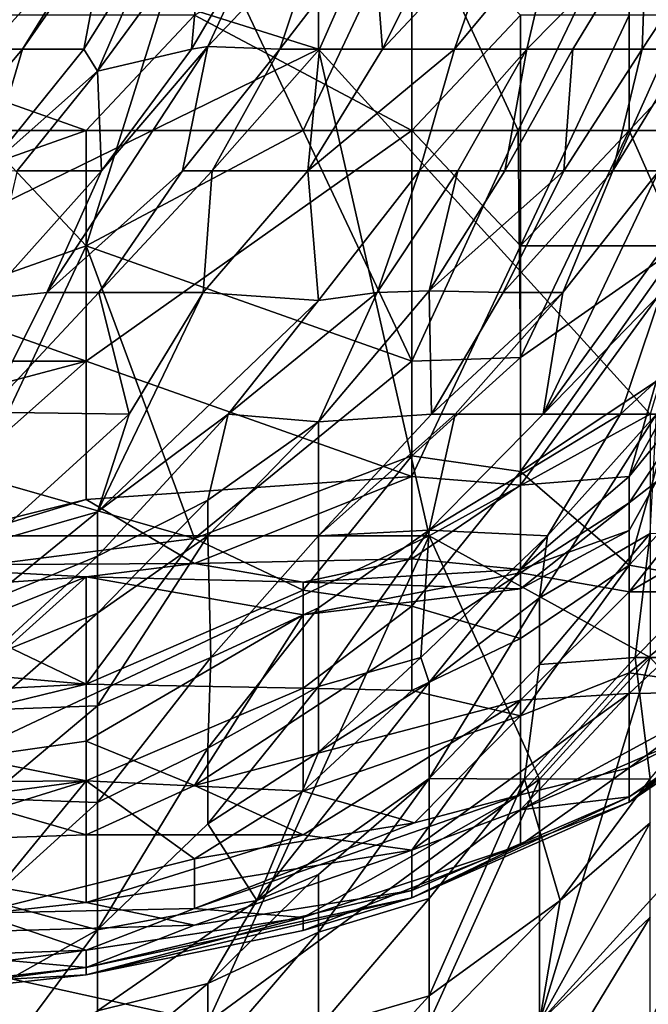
# Model space of a CAD drawing. Extents: x -0.375 to 0.375, y -0.309 to 0.309.
# Tile 128 of 226: x 0.255 to 0.268, y -0.299 to -0.28. Entities that reach past the tile are written whole.
import ezdxf

# ---------------------------------------------------------------- set-up
doc = ezdxf.new("R2010")
doc.units = 0

msp = doc.modelspace()

# ---------------------------------------------------------------- linework, layer by layer
for points in [[(0.27046, -0.273256, 0.45234), (0.269127, -0.282206, 0.45234), (0.26723, -0.277731, 0.449041)], [(0.261211, -0.280633, 0.000228), (0.24622, -0.275916, 0.000228), (0.261211, -0.273557, 0.000295)], [(0.269777, -0.280633, 0.000492), (0.261211, -0.273557, 0.000295), (0.267635, -0.275916, 0.000465)], [(0.261211, -0.280633, 0.000228), (0.261211, -0.273557, 0.000295), (0.269777, -0.280633, 0.000492)], [(0.261211, -0.280633, 0.000228), (0.241937, -0.290067, 0.000293), (0.24622, -0.275916, 0.000228)], [(0.262452, -0.280633, 0.362569), (0.26478, -0.275916, 0.362569), (0.262272, -0.278274, 0.385827)], [(0.26478, -0.275916, 0.362569), (0.262452, -0.280633, 0.362569), (0.26465, -0.278274, 0.347063)], [(0.256707, -0.284444, 0.446862), (0.252498, -0.279969, 0.445743), (0.258811, -0.277731, 0.445986)], [(0.258811, -0.277731, 0.445986), (0.260916, -0.282206, 0.446903), (0.256707, -0.284444, 0.446862)], [(0.258811, -0.279969, 0.542943), (0.263021, -0.282206, 0.539336), (0.263021, -0.277731, 0.541511)], [(0.263021, -0.277731, 0.446863), (0.260916, -0.282206, 0.446903), (0.258811, -0.277731, 0.445986)], [(0.260916, -0.282206, 0.446903), (0.263021, -0.277731, 0.446863), (0.265081, -0.282206, 0.448469)], [(0.265081, -0.282206, 0.448469), (0.263021, -0.277731, 0.446863), (0.26723, -0.277731, 0.449041)], [(0.263021, -0.282206, 0.539336), (0.265125, -0.279969, 0.538866), (0.263021, -0.277731, 0.541511)], [(0.26723, -0.277731, 0.449041), (0.26723, -0.282206, 0.450115), (0.265081, -0.282206, 0.448469)], [(0.26723, -0.277731, 0.449041), (0.269127, -0.282206, 0.45234), (0.26723, -0.282206, 0.450115)], [(0.254786, -0.280633, 0.448741), (0.256928, -0.278274, 0.448147), (0.254786, -0.278274, 0.449765)], [(0.255473, -0.280633, 0.447849), (0.256928, -0.278274, 0.448147), (0.254786, -0.280633, 0.448741)], [(0.255473, -0.280633, 0.447849), (0.257109, -0.278274, 0.447849), (0.256928, -0.278274, 0.448147)], [(0.256663, -0.280633, 0.443972), (0.257109, -0.278274, 0.447849), (0.255473, -0.280633, 0.447849)], [(0.257109, -0.278274, 0.447849), (0.256663, -0.280633, 0.443972), (0.258135, -0.278274, 0.443972)], [(0.256663, -0.280633, 0.443972), (0.256928, -0.281055, 0.43622), (0.258135, -0.278274, 0.443972)], [(0.258966, -0.278274, 0.432343), (0.258135, -0.278274, 0.443972), (0.256928, -0.281055, 0.43622)], [(0.258751, -0.280633, 0.416838), (0.258966, -0.278274, 0.432343), (0.256928, -0.281055, 0.43622)], [(0.258966, -0.278274, 0.432343), (0.258751, -0.280633, 0.416838), (0.260131, -0.278274, 0.416838)], [(0.258751, -0.280633, 0.416838), (0.259069, -0.280577, 0.412961), (0.260131, -0.278274, 0.416838)], [(0.26124, -0.278274, 0.401332), (0.260131, -0.278274, 0.416838), (0.259069, -0.280577, 0.412961)], [(0.260463, -0.280633, 0.39358), (0.26124, -0.278274, 0.401332), (0.259069, -0.280577, 0.412961)], [(0.26124, -0.278274, 0.401332), (0.260463, -0.280633, 0.39358), (0.262272, -0.278274, 0.385827)], [(0.260463, -0.280633, 0.39358), (0.261231, -0.280633, 0.38195), (0.262272, -0.278274, 0.385827)], [(0.262452, -0.280633, 0.362569), (0.262272, -0.278274, 0.385827), (0.261231, -0.280633, 0.38195)], [(0.263847, -0.280633, 0.33931), (0.26465, -0.278274, 0.347063), (0.262452, -0.280633, 0.362569)], [(0.26465, -0.278274, 0.347063), (0.263847, -0.280633, 0.33931), (0.265794, -0.278274, 0.327681)], [(0.265249, -0.280633, 0.316052), (0.265794, -0.278274, 0.327681), (0.263847, -0.280633, 0.33931)], [(0.265794, -0.278274, 0.327681), (0.265249, -0.280633, 0.316052), (0.267565, -0.278274, 0.29667)], [(0.265249, -0.280633, 0.316052), (0.266138, -0.280633, 0.300547), (0.267565, -0.278274, 0.29667)], [(0.267482, -0.280633, 0.277288), (0.267565, -0.278274, 0.29667), (0.266138, -0.280633, 0.300547)], [(0.267482, -0.280633, 0.277288), (0.266912, -0.282991, 0.265659), (0.269022, -0.278274, 0.269536)], [(0.269022, -0.278274, 0.269536), (0.266912, -0.282991, 0.265659), (0.268352, -0.280633, 0.261783)], [(0.269022, -0.278274, 0.269536), (0.267565, -0.278274, 0.29667), (0.267482, -0.280633, 0.277288)], [(0.256707, -0.282206, 0.542603), (0.250393, -0.279969, 0.545638), (0.250393, -0.282206, 0.544377)], [(0.250393, -0.279969, 0.545638), (0.256707, -0.282206, 0.542603), (0.258811, -0.279969, 0.542943)], [(0.252498, -0.279969, 0.445743), (0.256707, -0.284444, 0.446862), (0.250393, -0.286681, 0.447345)], [(0.256707, -0.282206, 0.542603), (0.263021, -0.282206, 0.539336), (0.258811, -0.279969, 0.542943)], [(0.263021, -0.282206, 0.539336), (0.265125, -0.284444, 0.536425), (0.265125, -0.279969, 0.538866)], [(0.265125, -0.284444, 0.536425), (0.269335, -0.279969, 0.535606), (0.26723, -0.279969, 0.536964)], [(0.26723, -0.279969, 0.536964), (0.265125, -0.279969, 0.538866), (0.265125, -0.284444, 0.536425)], [(0.265125, -0.284444, 0.536425), (0.268501, -0.284444, 0.533639), (0.269335, -0.279969, 0.535606)], [(0.241937, -0.290067, 0.000293), (0.261211, -0.280633, 0.000228), (0.263352, -0.290067, 0.00039)], [(0.253482, -0.282991, 0.447849), (0.255473, -0.280633, 0.447849), (0.254786, -0.280633, 0.448741)], [(0.254786, -0.282958, 0.443972), (0.255473, -0.280633, 0.447849), (0.253482, -0.282991, 0.447849)], [(0.255473, -0.280633, 0.447849), (0.254786, -0.282958, 0.443972), (0.256663, -0.280633, 0.443972)], [(0.254786, -0.282958, 0.443972), (0.256928, -0.281055, 0.43622), (0.256663, -0.280633, 0.443972)], [(0.255944, -0.28535, 0.405209), (0.259069, -0.280577, 0.412961), (0.257009, -0.282991, 0.416838)], [(0.259069, -0.280577, 0.412961), (0.255944, -0.28535, 0.405209), (0.258575, -0.282991, 0.397456)], [(0.256928, -0.281055, 0.43622), (0.257009, -0.282991, 0.416838), (0.258751, -0.280633, 0.416838)], [(0.259069, -0.280577, 0.412961), (0.258751, -0.280633, 0.416838), (0.257009, -0.282991, 0.416838)], [(0.259069, -0.280577, 0.412961), (0.258575, -0.282991, 0.397456), (0.260463, -0.280633, 0.39358)], [(0.25915, -0.282991, 0.389703), (0.260463, -0.280633, 0.39358), (0.258575, -0.282991, 0.397456)], [(0.261231, -0.280633, 0.38195), (0.260463, -0.280633, 0.39358), (0.25915, -0.282991, 0.389703)], [(0.261007, -0.282991, 0.362569), (0.261231, -0.280633, 0.38195), (0.25915, -0.282991, 0.389703)], [(0.263847, -0.280633, 0.33931), (0.262452, -0.280633, 0.362569), (0.261007, -0.282991, 0.362569)], [(0.263167, -0.282991, 0.327681), (0.263847, -0.280633, 0.33931), (0.261007, -0.282991, 0.362569)], [(0.261231, -0.280633, 0.38195), (0.261007, -0.282991, 0.362569), (0.262452, -0.280633, 0.362569)], [(0.267635, -0.287708, 0.000497), (0.261211, -0.280633, 0.000228), (0.269777, -0.280633, 0.000492)], [(0.267635, -0.287708, 0.000497), (0.263352, -0.290067, 0.00039), (0.261211, -0.280633, 0.000228)], [(0.263167, -0.282991, 0.327681), (0.265249, -0.280633, 0.316052), (0.263847, -0.280633, 0.33931)], [(0.263908, -0.282991, 0.316052), (0.265249, -0.280633, 0.316052), (0.263167, -0.282991, 0.327681)], [(0.265249, -0.280633, 0.316052), (0.263908, -0.282991, 0.316052), (0.264822, -0.282991, 0.300547)], [(0.264822, -0.282991, 0.300547), (0.265966, -0.282991, 0.281165), (0.266138, -0.280633, 0.300547)], [(0.265249, -0.280633, 0.316052), (0.264822, -0.282991, 0.300547), (0.266138, -0.280633, 0.300547)], [(0.267482, -0.280633, 0.277288), (0.266138, -0.280633, 0.300547), (0.265966, -0.282991, 0.281165)], [(0.266912, -0.282991, 0.265659), (0.267482, -0.280633, 0.277288), (0.265966, -0.282991, 0.281165)], [(0.267803, -0.282991, 0.250154), (0.268352, -0.280633, 0.261783), (0.266912, -0.282991, 0.265659)], [(0.25537, -0.282991, 0.43622), (0.256928, -0.281055, 0.43622), (0.254786, -0.282958, 0.443972)], [(0.257009, -0.282991, 0.416838), (0.256928, -0.281055, 0.43622), (0.25537, -0.282991, 0.43622)], [(0.256707, -0.286681, 0.539123), (0.256707, -0.282206, 0.542603), (0.250393, -0.284444, 0.542759)], [(0.250393, -0.282206, 0.544377), (0.250393, -0.284444, 0.542759), (0.256707, -0.282206, 0.542603)], [(0.256707, -0.286681, 0.539123), (0.263021, -0.282206, 0.539336), (0.256707, -0.282206, 0.542603)], [(0.263021, -0.286681, 0.449125), (0.256707, -0.284444, 0.446862), (0.260916, -0.282206, 0.446903)], [(0.256707, -0.286681, 0.539123), (0.263021, -0.288918, 0.535232), (0.263021, -0.282206, 0.539336)], [(0.265081, -0.282206, 0.448469), (0.263021, -0.286681, 0.449125), (0.260916, -0.282206, 0.446903)], [(0.263021, -0.288918, 0.535232), (0.265125, -0.284444, 0.536425), (0.263021, -0.282206, 0.539336)], [(0.263021, -0.286681, 0.449125), (0.265081, -0.282206, 0.448469), (0.265125, -0.286609, 0.450405)], [(0.265081, -0.282206, 0.448469), (0.26723, -0.282206, 0.450115), (0.265125, -0.286609, 0.450405)], [(0.26822, -0.284444, 0.45234), (0.265125, -0.286609, 0.450405), (0.26723, -0.282206, 0.450115)], [(0.26822, -0.284444, 0.45234), (0.26723, -0.282206, 0.450115), (0.269127, -0.282206, 0.45234)], [(0.25537, -0.282991, 0.43622), (0.254786, -0.285471, 0.416838), (0.257009, -0.282991, 0.416838)], [(0.254786, -0.285471, 0.416838), (0.255944, -0.28535, 0.405209), (0.257009, -0.282991, 0.416838)], [(0.256957, -0.28535, 0.39358), (0.258575, -0.282991, 0.397456), (0.255944, -0.28535, 0.405209)], [(0.25915, -0.282991, 0.389703), (0.258575, -0.282991, 0.397456), (0.256957, -0.28535, 0.39358)], [(0.258979, -0.28535, 0.366445), (0.25915, -0.282991, 0.389703), (0.256957, -0.28535, 0.39358)], [(0.25915, -0.282991, 0.389703), (0.258979, -0.28535, 0.366445), (0.261007, -0.282991, 0.362569)], [(0.261211, -0.285502, 0.331558), (0.261007, -0.282991, 0.362569), (0.258979, -0.28535, 0.366445)], [(0.261007, -0.282991, 0.362569), (0.261211, -0.285502, 0.331558), (0.263167, -0.282991, 0.327681)], [(0.263167, -0.282991, 0.327681), (0.261211, -0.285502, 0.331558), (0.262346, -0.28535, 0.316052)], [(0.263167, -0.282991, 0.327681), (0.262346, -0.28535, 0.316052), (0.263908, -0.282991, 0.316052)], [(0.263908, -0.282991, 0.316052), (0.262346, -0.28535, 0.316052), (0.263352, -0.285318, 0.300547)], [(0.263908, -0.282991, 0.316052), (0.263352, -0.285318, 0.300547), (0.264822, -0.282991, 0.300547)], [(0.265966, -0.282991, 0.281165), (0.264822, -0.282991, 0.300547), (0.263352, -0.285318, 0.300547)], [(0.265966, -0.282991, 0.281165), (0.263352, -0.285318, 0.300547), (0.264787, -0.28535, 0.277288)], [(0.265966, -0.282991, 0.281165), (0.264787, -0.28535, 0.277288), (0.266912, -0.282991, 0.265659)], [(0.264787, -0.28535, 0.277288), (0.265944, -0.28535, 0.257906), (0.266912, -0.282991, 0.265659)], [(0.267857, -0.28535, 0.226895), (0.268967, -0.282991, 0.230772), (0.265562, -0.287708, 0.238524)], [(0.268967, -0.282991, 0.230772), (0.267803, -0.282991, 0.250154), (0.265562, -0.287708, 0.238524)], [(0.265562, -0.287708, 0.238524), (0.267803, -0.282991, 0.250154), (0.265944, -0.28535, 0.257906)], [(0.265944, -0.28535, 0.257906), (0.267803, -0.282991, 0.250154), (0.266912, -0.282991, 0.265659)], [(0.256707, -0.286681, 0.539123), (0.250393, -0.284444, 0.542759), (0.248288, -0.286681, 0.541144)], [(0.256707, -0.284444, 0.446862), (0.254602, -0.288918, 0.448752), (0.250393, -0.286681, 0.447345)], [(0.254602, -0.288918, 0.448752), (0.256707, -0.284444, 0.446862), (0.258811, -0.290122, 0.450405)], [(0.256707, -0.284444, 0.446862), (0.263021, -0.286681, 0.449125), (0.258811, -0.290122, 0.450405)], [(0.263021, -0.288918, 0.535232), (0.265125, -0.289084, 0.533639), (0.265125, -0.284444, 0.536425)], [(0.26822, -0.284444, 0.45234), (0.268339, -0.286681, 0.454276), (0.265125, -0.288823, 0.45234)], [(0.265125, -0.286609, 0.450405), (0.26822, -0.284444, 0.45234), (0.265125, -0.288823, 0.45234)], [(0.265125, -0.289084, 0.533639), (0.268501, -0.284444, 0.533639), (0.265125, -0.284444, 0.536425)], [(0.268501, -0.284444, 0.533639), (0.265125, -0.289084, 0.533639), (0.26723, -0.288918, 0.53172)], [(0.268501, -0.284444, 0.533639), (0.26723, -0.288918, 0.53172), (0.268461, -0.286681, 0.531703)], [(0.256957, -0.28535, 0.39358), (0.255944, -0.28535, 0.405209), (0.254786, -0.287669, 0.39358)], [(0.25754, -0.287708, 0.358692), (0.256957, -0.28535, 0.39358), (0.254786, -0.287669, 0.39358)], [(0.255944, -0.28535, 0.405209), (0.254786, -0.285471, 0.416838), (0.254786, -0.287669, 0.39358)], [(0.261211, -0.285502, 0.331558), (0.258979, -0.28535, 0.366445), (0.256928, -0.289605, 0.343187)], [(0.256928, -0.289605, 0.343187), (0.258979, -0.28535, 0.366445), (0.25754, -0.287708, 0.358692)], [(0.256957, -0.28535, 0.39358), (0.25754, -0.287708, 0.358692), (0.258979, -0.28535, 0.366445)], [(0.261211, -0.285502, 0.331558), (0.259458, -0.287708, 0.331558), (0.262346, -0.28535, 0.316052)], [(0.262346, -0.28535, 0.316052), (0.259458, -0.287708, 0.331558), (0.261211, -0.287855, 0.304423)], [(0.263352, -0.285318, 0.300547), (0.261211, -0.287855, 0.304423), (0.2634, -0.287708, 0.273412)], [(0.263352, -0.285318, 0.300547), (0.262346, -0.28535, 0.316052), (0.261211, -0.287855, 0.304423)], [(0.263352, -0.285318, 0.300547), (0.2634, -0.287708, 0.273412), (0.264787, -0.28535, 0.277288)], [(0.265944, -0.28535, 0.257906), (0.264787, -0.28535, 0.277288), (0.2634, -0.287708, 0.273412)], [(0.265944, -0.28535, 0.257906), (0.2634, -0.287708, 0.273412), (0.263859, -0.287708, 0.265659)], [(0.265562, -0.287708, 0.238524), (0.265944, -0.28535, 0.257906), (0.263859, -0.287708, 0.265659)], [(0.267062, -0.287708, 0.215266), (0.267857, -0.28535, 0.226895), (0.265562, -0.287708, 0.238524)], [(0.267857, -0.28535, 0.226895), (0.267062, -0.287708, 0.215266), (0.269629, -0.28535, 0.195884)], [(0.267062, -0.287708, 0.215266), (0.267761, -0.287708, 0.203637), (0.269629, -0.28535, 0.195884)], [(0.259458, -0.287708, 0.331558), (0.261211, -0.285502, 0.331558), (0.256928, -0.289605, 0.343187)], [(0.263021, -0.288517, 0.450405), (0.265125, -0.286609, 0.450405), (0.265125, -0.288823, 0.45234)], [(0.263021, -0.288517, 0.450405), (0.263021, -0.286681, 0.449125), (0.265125, -0.286609, 0.450405)], [(0.248288, -0.288918, 0.539496), (0.256707, -0.286681, 0.539123), (0.248288, -0.286681, 0.541144)], [(0.256707, -0.286681, 0.539123), (0.248288, -0.288918, 0.539496), (0.252498, -0.290414, 0.53751)], [(0.256707, -0.289366, 0.53751), (0.256707, -0.286681, 0.539123), (0.252498, -0.290414, 0.53751)], [(0.256707, -0.289366, 0.53751), (0.263021, -0.288918, 0.535232), (0.256707, -0.286681, 0.539123)], [(0.258811, -0.290122, 0.450405), (0.263021, -0.286681, 0.449125), (0.263021, -0.288517, 0.450405)], [(0.265125, -0.288823, 0.45234), (0.268339, -0.286681, 0.454276), (0.26723, -0.290637, 0.458147)], [(0.26723, -0.291156, 0.522296), (0.271057, -0.288918, 0.518153), (0.27078, -0.286681, 0.52396)], [(0.269052, -0.286681, 0.527832), (0.268461, -0.286681, 0.531703), (0.26723, -0.288918, 0.53172)], [(0.26723, -0.289964, 0.529767), (0.269052, -0.286681, 0.527832), (0.26723, -0.288918, 0.53172)], [(0.269052, -0.286681, 0.527832), (0.26723, -0.289427, 0.527832), (0.27078, -0.286681, 0.52396)], [(0.26723, -0.291156, 0.522296), (0.27078, -0.286681, 0.52396), (0.26723, -0.289427, 0.527832)], [(0.268339, -0.286681, 0.454276), (0.268829, -0.288918, 0.458147), (0.26723, -0.290637, 0.458147)], [(0.26723, -0.289964, 0.529767), (0.26723, -0.289427, 0.527832), (0.269052, -0.286681, 0.527832)], [(0.254786, -0.287669, 0.39358), (0.254786, -0.290214, 0.362569), (0.25754, -0.287708, 0.358692)], [(0.256928, -0.289605, 0.343187), (0.25754, -0.287708, 0.358692), (0.254786, -0.290214, 0.362569)], [(0.256928, -0.290464, 0.331558), (0.259458, -0.287708, 0.331558), (0.256928, -0.289605, 0.343187)], [(0.259069, -0.289378, 0.316052), (0.259458, -0.287708, 0.331558), (0.256928, -0.290464, 0.331558)], [(0.259458, -0.287708, 0.331558), (0.259069, -0.289378, 0.316052), (0.261211, -0.287855, 0.304423)], [(0.261211, -0.287855, 0.304423), (0.261211, -0.290067, 0.276027), (0.2634, -0.287708, 0.273412)], [(0.263859, -0.287708, 0.265659), (0.2634, -0.287708, 0.273412), (0.261211, -0.290067, 0.276027)], [(0.263352, -0.289957, 0.246277), (0.263859, -0.287708, 0.265659), (0.261211, -0.290067, 0.276027)], [(0.263859, -0.287708, 0.265659), (0.263352, -0.289957, 0.246277), (0.265562, -0.287708, 0.238524)], [(0.267062, -0.287708, 0.215266), (0.263352, -0.289957, 0.246277), (0.265645, -0.290067, 0.21139)], [(0.265562, -0.287708, 0.238524), (0.263352, -0.289957, 0.246277), (0.267062, -0.287708, 0.215266)], [(0.267635, -0.292426, 0.000652), (0.263352, -0.290067, 0.00039), (0.267635, -0.287708, 0.000497)], [(0.267635, -0.290025, 0.180379), (0.267761, -0.287708, 0.203637), (0.265494, -0.29127, 0.199761)], [(0.265494, -0.29127, 0.199761), (0.267761, -0.287708, 0.203637), (0.265645, -0.290067, 0.21139)], [(0.267761, -0.287708, 0.203637), (0.267062, -0.287708, 0.215266), (0.265645, -0.290067, 0.21139)], [(0.259069, -0.289378, 0.316052), (0.259069, -0.290067, 0.306626), (0.261211, -0.287855, 0.304423)], [(0.261211, -0.290067, 0.276027), (0.261211, -0.287855, 0.304423), (0.259069, -0.290067, 0.306626)], [(0.258811, -0.290122, 0.450405), (0.263021, -0.288517, 0.450405), (0.260916, -0.291121, 0.45234)], [(0.260916, -0.291121, 0.45234), (0.263021, -0.288517, 0.450405), (0.263021, -0.291435, 0.454276)], [(0.263021, -0.288517, 0.450405), (0.265125, -0.288823, 0.45234), (0.263021, -0.291435, 0.454276)], [(0.265125, -0.288823, 0.45234), (0.265125, -0.29206, 0.458147), (0.263021, -0.291435, 0.454276)], [(0.265125, -0.288823, 0.45234), (0.26723, -0.290637, 0.458147), (0.265125, -0.29206, 0.458147)], [(0.258811, -0.290122, 0.450405), (0.252498, -0.290929, 0.450405), (0.254602, -0.288918, 0.448752)], [(0.263021, -0.288918, 0.535232), (0.256707, -0.289366, 0.53751), (0.258811, -0.290602, 0.535574)], [(0.258811, -0.290602, 0.535574), (0.263021, -0.290513, 0.533639), (0.263021, -0.288918, 0.535232)], [(0.263021, -0.288918, 0.535232), (0.263021, -0.290513, 0.533639), (0.265125, -0.289084, 0.533639)], [(0.263021, -0.290513, 0.533639), (0.265125, -0.290724, 0.531703), (0.265125, -0.289084, 0.533639)], [(0.26723, -0.288918, 0.53172), (0.265125, -0.289084, 0.533639), (0.265125, -0.290724, 0.531703)], [(0.265125, -0.290724, 0.531703), (0.26723, -0.289964, 0.529767), (0.26723, -0.288918, 0.53172)], [(0.269335, -0.291156, 0.517029), (0.271057, -0.288918, 0.518153), (0.26723, -0.291156, 0.522296)], [(0.268829, -0.288918, 0.458147), (0.269335, -0.291013, 0.46589), (0.26723, -0.290637, 0.458147)], [(0.252498, -0.290637, 0.535574), (0.258811, -0.290602, 0.535574), (0.256707, -0.289366, 0.53751)], [(0.252498, -0.290414, 0.53751), (0.252498, -0.290637, 0.535574), (0.256707, -0.289366, 0.53751)], [(0.256928, -0.29157, 0.316052), (0.259069, -0.289378, 0.316052), (0.256928, -0.290464, 0.331558)], [(0.259069, -0.290067, 0.306626), (0.259069, -0.289378, 0.316052), (0.256928, -0.29157, 0.316052)], [(0.26723, -0.291156, 0.522296), (0.26723, -0.289427, 0.527832), (0.265125, -0.290784, 0.527832)], [(0.265125, -0.291099, 0.529767), (0.26723, -0.289427, 0.527832), (0.26723, -0.289964, 0.529767)], [(0.265125, -0.290784, 0.527832), (0.26723, -0.289427, 0.527832), (0.265125, -0.291099, 0.529767)], [(0.254786, -0.290214, 0.362569), (0.254786, -0.291347, 0.347063), (0.256928, -0.289605, 0.343187)], [(0.256928, -0.289605, 0.343187), (0.254786, -0.291347, 0.347063), (0.256928, -0.290464, 0.331558)], [(0.261211, -0.290067, 0.276027), (0.261211, -0.291463, 0.257906), (0.263352, -0.289957, 0.246277)], [(0.261211, -0.292993, 0.238524), (0.263352, -0.289957, 0.246277), (0.261211, -0.291463, 0.257906)], [(0.263194, -0.292426, 0.219143), (0.263352, -0.289957, 0.246277), (0.261211, -0.292993, 0.238524)], [(0.263352, -0.289957, 0.246277), (0.263194, -0.292426, 0.219143), (0.265645, -0.290067, 0.21139)], [(0.265125, -0.291099, 0.529767), (0.26723, -0.289964, 0.529767), (0.265125, -0.290724, 0.531703)], [(0.265494, -0.29127, 0.199761), (0.265494, -0.292565, 0.184255), (0.267635, -0.290025, 0.180379)], [(0.267346, -0.292426, 0.157121), (0.267635, -0.290025, 0.180379), (0.265494, -0.292565, 0.184255)], [(0.267635, -0.290025, 0.180379), (0.267346, -0.292426, 0.157121), (0.269671, -0.290067, 0.145491)], [(0.248362, -0.297143, 0.000423), (0.241937, -0.290067, 0.000293), (0.263352, -0.290067, 0.00039)], [(0.248362, -0.297143, 0.000423), (0.263352, -0.290067, 0.00039), (0.259069, -0.299501, 0.000573)], [(0.258811, -0.290122, 0.450405), (0.256707, -0.292944, 0.454276), (0.252498, -0.290929, 0.450405)], [(0.258811, -0.290122, 0.450405), (0.260916, -0.291121, 0.45234), (0.256707, -0.292944, 0.454276)], [(0.256928, -0.29157, 0.316052), (0.256928, -0.293363, 0.288917), (0.259069, -0.290067, 0.306626)], [(0.259126, -0.292426, 0.273412), (0.259069, -0.290067, 0.306626), (0.256928, -0.293363, 0.288917)], [(0.259069, -0.290067, 0.306626), (0.259126, -0.292426, 0.273412), (0.261211, -0.290067, 0.276027)], [(0.259069, -0.299501, 0.000573), (0.263352, -0.290067, 0.00039), (0.265494, -0.294784, 0.000608)], [(0.261211, -0.291463, 0.257906), (0.261211, -0.290067, 0.276027), (0.259126, -0.292426, 0.273412)], [(0.263194, -0.292426, 0.219143), (0.263352, -0.292915, 0.21139), (0.265645, -0.290067, 0.21139)], [(0.265494, -0.29127, 0.199761), (0.265645, -0.290067, 0.21139), (0.263352, -0.292915, 0.21139)], [(0.265494, -0.294784, 0.000608), (0.263352, -0.290067, 0.00039), (0.267635, -0.292426, 0.000652)], [(0.269671, -0.290067, 0.145491), (0.267346, -0.292426, 0.157121), (0.269639, -0.292426, 0.118357)], [(0.252498, -0.290637, 0.535574), (0.256707, -0.290865, 0.533639), (0.258811, -0.290602, 0.535574)], [(0.254786, -0.291347, 0.347063), (0.254798, -0.292426, 0.331558), (0.256928, -0.290464, 0.331558)], [(0.256928, -0.29157, 0.316052), (0.256928, -0.290464, 0.331558), (0.254798, -0.292426, 0.331558)], [(0.256707, -0.290865, 0.533639), (0.260916, -0.290969, 0.533639), (0.258811, -0.290602, 0.535574)], [(0.258811, -0.290602, 0.535574), (0.260916, -0.290969, 0.533639), (0.263021, -0.290513, 0.533639)], [(0.260916, -0.290969, 0.533639), (0.265125, -0.290724, 0.531703), (0.263021, -0.290513, 0.533639)], [(0.252498, -0.291156, 0.534155), (0.256707, -0.290865, 0.533639), (0.252498, -0.290637, 0.535574)], [(0.265125, -0.290784, 0.527832), (0.260916, -0.291598, 0.529767), (0.258811, -0.294909, 0.522025)], [(0.258811, -0.294909, 0.522025), (0.265125, -0.293254, 0.520089), (0.265125, -0.290784, 0.527832)], [(0.260916, -0.290969, 0.533639), (0.265125, -0.291099, 0.529767), (0.265125, -0.290724, 0.531703)], [(0.265125, -0.290784, 0.527832), (0.265125, -0.291099, 0.529767), (0.260916, -0.291598, 0.529767)], [(0.265125, -0.293557, 0.463954), (0.26723, -0.290637, 0.458147), (0.26723, -0.292724, 0.46589)], [(0.265125, -0.29206, 0.458147), (0.26723, -0.290637, 0.458147), (0.265125, -0.293557, 0.463954)], [(0.26723, -0.291156, 0.522296), (0.265125, -0.290784, 0.527832), (0.265125, -0.293254, 0.520089)], [(0.26723, -0.290637, 0.458147), (0.269335, -0.291013, 0.46589), (0.26723, -0.292724, 0.46589)], [(0.256707, -0.290865, 0.533639), (0.252498, -0.291156, 0.534155), (0.250393, -0.293393, 0.529852)], [(0.252498, -0.294651, 0.525896), (0.256707, -0.290865, 0.533639), (0.250393, -0.293393, 0.529852)], [(0.256707, -0.292944, 0.454276), (0.250393, -0.292387, 0.45234), (0.252498, -0.290929, 0.450405)], [(0.256707, -0.294053, 0.525896), (0.256707, -0.290865, 0.533639), (0.252498, -0.294651, 0.525896)], [(0.260916, -0.291598, 0.529767), (0.260916, -0.290969, 0.533639), (0.256707, -0.290865, 0.533639)], [(0.256707, -0.294053, 0.525896), (0.260916, -0.291598, 0.529767), (0.256707, -0.290865, 0.533639)], [(0.260916, -0.291598, 0.529767), (0.265125, -0.291099, 0.529767), (0.260916, -0.290969, 0.533639)], [(0.256707, -0.292944, 0.454276), (0.260916, -0.291121, 0.45234), (0.260916, -0.293025, 0.456212)], [(0.260916, -0.291121, 0.45234), (0.263021, -0.291435, 0.454276), (0.260916, -0.293025, 0.456212)], [(0.26723, -0.293123, 0.516218), (0.26723, -0.291156, 0.522296), (0.265125, -0.293254, 0.520089)], [(0.269335, -0.293032, 0.477504), (0.26723, -0.292724, 0.46589), (0.269335, -0.291013, 0.46589)], [(0.26723, -0.291156, 0.522296), (0.26723, -0.293123, 0.516218), (0.269335, -0.291156, 0.517029)], [(0.269335, -0.293096, 0.508475), (0.269335, -0.291156, 0.517029), (0.26723, -0.293123, 0.516218)], [(0.263352, -0.292915, 0.21139), (0.263352, -0.294774, 0.188132), (0.265494, -0.29127, 0.199761)], [(0.265494, -0.29127, 0.199761), (0.263352, -0.294774, 0.188132), (0.265494, -0.292565, 0.184255)], [(0.254786, -0.293442, 0.316052), (0.256928, -0.29157, 0.316052), (0.254798, -0.292426, 0.331558)], [(0.256928, -0.293363, 0.288917), (0.256928, -0.29157, 0.316052), (0.254786, -0.293442, 0.316052)], [(0.259126, -0.292426, 0.273412), (0.259069, -0.294185, 0.250154), (0.261211, -0.291463, 0.257906)], [(0.261211, -0.292993, 0.238524), (0.261211, -0.291463, 0.257906), (0.259069, -0.294185, 0.250154)], [(0.260916, -0.293025, 0.456212), (0.263021, -0.291435, 0.454276), (0.263021, -0.293066, 0.458147)], [(0.263021, -0.291435, 0.454276), (0.265125, -0.29206, 0.458147), (0.263021, -0.293066, 0.458147)], [(0.260916, -0.291598, 0.529767), (0.256707, -0.294053, 0.525896), (0.258811, -0.294909, 0.522025)], [(0.263021, -0.293066, 0.458147), (0.265125, -0.29206, 0.458147), (0.265125, -0.293557, 0.463954)], [(0.271439, -0.291998, 0.491054), (0.26723, -0.295233, 0.491054), (0.269335, -0.293483, 0.483311)], [(0.269936, -0.293393, 0.498797), (0.26723, -0.295233, 0.491054), (0.271439, -0.291998, 0.491054)], [(0.246184, -0.293486, 0.454276), (0.250393, -0.292387, 0.45234), (0.256707, -0.292944, 0.454276)], [(0.256928, -0.295242, 0.261783), (0.259126, -0.292426, 0.273412), (0.256928, -0.293363, 0.288917)], [(0.259069, -0.294185, 0.250154), (0.259126, -0.292426, 0.273412), (0.256928, -0.295242, 0.261783)], [(0.261211, -0.292993, 0.238524), (0.261211, -0.294263, 0.223019), (0.263194, -0.292426, 0.219143)], [(0.261211, -0.294263, 0.223019), (0.263352, -0.292915, 0.21139), (0.263194, -0.292426, 0.219143)], [(0.265494, -0.292565, 0.184255), (0.265204, -0.294784, 0.160997), (0.267346, -0.292426, 0.157121)], [(0.267635, -0.294779, 0.122233), (0.267346, -0.292426, 0.157121), (0.265204, -0.294784, 0.160997)], [(0.269777, -0.294784, 0.001475), (0.265494, -0.299501, 0.001221), (0.267635, -0.292426, 0.000652)], [(0.265494, -0.299501, 0.001221), (0.265494, -0.294784, 0.000608), (0.267635, -0.292426, 0.000652)], [(0.267346, -0.292426, 0.157121), (0.267635, -0.294779, 0.122233), (0.269639, -0.292426, 0.118357)], [(0.265204, -0.294784, 0.160997), (0.265494, -0.292565, 0.184255), (0.263352, -0.294774, 0.188132)], [(0.265125, -0.295092, 0.473633), (0.26723, -0.292724, 0.46589), (0.26723, -0.29457, 0.47944)], [(0.265125, -0.293557, 0.463954), (0.26723, -0.292724, 0.46589), (0.265125, -0.295092, 0.473633)], [(0.269335, -0.293032, 0.477504), (0.26723, -0.29457, 0.47944), (0.26723, -0.292724, 0.46589)], [(0.256707, -0.292944, 0.454276), (0.252498, -0.293973, 0.456212), (0.246184, -0.293486, 0.454276)], [(0.252498, -0.293973, 0.456212), (0.256707, -0.292944, 0.454276), (0.256707, -0.294819, 0.460083)], [(0.256707, -0.292944, 0.454276), (0.260916, -0.293025, 0.456212), (0.256707, -0.294819, 0.460083)], [(0.256707, -0.294819, 0.460083), (0.260916, -0.293025, 0.456212), (0.260916, -0.29502, 0.463954)], [(0.259069, -0.295654, 0.230772), (0.261211, -0.292993, 0.238524), (0.259069, -0.294185, 0.250154)], [(0.261211, -0.294263, 0.223019), (0.261211, -0.292993, 0.238524), (0.259069, -0.295654, 0.230772)], [(0.261211, -0.294263, 0.223019), (0.260018, -0.297143, 0.199761), (0.263352, -0.292915, 0.21139)], [(0.263352, -0.292915, 0.21139), (0.260018, -0.297143, 0.199761), (0.263352, -0.294774, 0.188132)], [(0.260916, -0.29502, 0.463954), (0.260916, -0.293025, 0.456212), (0.263021, -0.293066, 0.458147)], [(0.260916, -0.29502, 0.463954), (0.263021, -0.293066, 0.458147), (0.265125, -0.293557, 0.463954)], [(0.26723, -0.293123, 0.516218), (0.265125, -0.295382, 0.510411), (0.269335, -0.293096, 0.508475)], [(0.269335, -0.293096, 0.508475), (0.265125, -0.295382, 0.510411), (0.269734, -0.293393, 0.502668)], [(0.269335, -0.293483, 0.483311), (0.26723, -0.29457, 0.47944), (0.269335, -0.293032, 0.477504)], [(0.260916, -0.295867, 0.516218), (0.265125, -0.293254, 0.520089), (0.258811, -0.294909, 0.522025)], [(0.263021, -0.296166, 0.510411), (0.265125, -0.293254, 0.520089), (0.260916, -0.295867, 0.516218)], [(0.265125, -0.295382, 0.510411), (0.26723, -0.293123, 0.516218), (0.263021, -0.296166, 0.510411)], [(0.263021, -0.296166, 0.510411), (0.26723, -0.293123, 0.516218), (0.265125, -0.293254, 0.520089)], [(0.254786, -0.293442, 0.316052), (0.254786, -0.29516, 0.288917), (0.256928, -0.293363, 0.288917)], [(0.256928, -0.293363, 0.288917), (0.254786, -0.29516, 0.288917), (0.256928, -0.295242, 0.261783)], [(0.269734, -0.293393, 0.502668), (0.265125, -0.295382, 0.510411), (0.26723, -0.295131, 0.502668)], [(0.26723, -0.295131, 0.502668), (0.269936, -0.293393, 0.498797), (0.269734, -0.293393, 0.502668)], [(0.26723, -0.295233, 0.491054), (0.269936, -0.293393, 0.498797), (0.26723, -0.295131, 0.502668)], [(0.26723, -0.29457, 0.47944), (0.269335, -0.293483, 0.483311), (0.26723, -0.295233, 0.491054)], [(0.260916, -0.29502, 0.463954), (0.265125, -0.293557, 0.463954), (0.263073, -0.295631, 0.471697)], [(0.263073, -0.295631, 0.471697), (0.265125, -0.293557, 0.463954), (0.265125, -0.295092, 0.473633)], [(0.244079, -0.294914, 0.458147), (0.252498, -0.293973, 0.456212), (0.256707, -0.294819, 0.460083)], [(0.252498, -0.294651, 0.525896), (0.256707, -0.295864, 0.520089), (0.256707, -0.294053, 0.525896)], [(0.256707, -0.295864, 0.520089), (0.258811, -0.294909, 0.522025), (0.256707, -0.294053, 0.525896)], [(0.256928, -0.295242, 0.261783), (0.256928, -0.297706, 0.226895), (0.259069, -0.294185, 0.250154)], [(0.259069, -0.294185, 0.250154), (0.256928, -0.297706, 0.226895), (0.259069, -0.295654, 0.230772)], [(0.259069, -0.295654, 0.230772), (0.260018, -0.297143, 0.199761), (0.261211, -0.294263, 0.223019)], [(0.26723, -0.29457, 0.47944), (0.26723, -0.295233, 0.491054), (0.265125, -0.296065, 0.487183)], [(0.265125, -0.295092, 0.473633), (0.26723, -0.29457, 0.47944), (0.265125, -0.296065, 0.487183)], [(0.244079, -0.294914, 0.458147), (0.256707, -0.294819, 0.460083), (0.246184, -0.296241, 0.463954)], [(0.246184, -0.296241, 0.463954), (0.256707, -0.294819, 0.460083), (0.250393, -0.296786, 0.467826)], [(0.250393, -0.296078, 0.522025), (0.256707, -0.295864, 0.520089), (0.252498, -0.294651, 0.525896)], [(0.250393, -0.296786, 0.467826), (0.256707, -0.294819, 0.460083), (0.254602, -0.297388, 0.473633)], [(0.256707, -0.294819, 0.460083), (0.258811, -0.29633, 0.469761), (0.254602, -0.297388, 0.473633)], [(0.256707, -0.294819, 0.460083), (0.260916, -0.29502, 0.463954), (0.258811, -0.29633, 0.469761)], [(0.263352, -0.299501, 0.000808), (0.259069, -0.299501, 0.000573), (0.265494, -0.294784, 0.000608)], [(0.260018, -0.297143, 0.199761), (0.261211, -0.296636, 0.192008), (0.263352, -0.294774, 0.188132)], [(0.261211, -0.297753, 0.176502), (0.263352, -0.294774, 0.188132), (0.261211, -0.296636, 0.192008)], [(0.263352, -0.297103, 0.157121), (0.263352, -0.294774, 0.188132), (0.261211, -0.297753, 0.176502)], [(0.263352, -0.294774, 0.188132), (0.263352, -0.297103, 0.157121), (0.265204, -0.294784, 0.160997)], [(0.263352, -0.297103, 0.157121), (0.263352, -0.29899, 0.129986), (0.265204, -0.294784, 0.160997)], [(0.265204, -0.294784, 0.160997), (0.263352, -0.29899, 0.129986), (0.265891, -0.297143, 0.118357)], [(0.263352, -0.299501, 0.000808), (0.265494, -0.294784, 0.000608), (0.265494, -0.299501, 0.001221)], [(0.265891, -0.297143, 0.118357), (0.267635, -0.294779, 0.122233), (0.265204, -0.294784, 0.160997)], [(0.269777, -0.294784, 0.001475), (0.267635, -0.299501, 0.002457), (0.265494, -0.299501, 0.001221)], [(0.267635, -0.294779, 0.122233), (0.265891, -0.297143, 0.118357), (0.267635, -0.295634, 0.110604)], [(0.260916, -0.295867, 0.516218), (0.258811, -0.294909, 0.522025), (0.256707, -0.295864, 0.520089)], [(0.256928, -0.295242, 0.261783), (0.254786, -0.29516, 0.288917), (0.254827, -0.297143, 0.257906)], [(0.258811, -0.29633, 0.469761), (0.260916, -0.29502, 0.463954), (0.263073, -0.295631, 0.471697)], [(0.258811, -0.297296, 0.477504), (0.265125, -0.295092, 0.473633), (0.260916, -0.297471, 0.485247)], [(0.258811, -0.297296, 0.477504), (0.263073, -0.295631, 0.471697), (0.265125, -0.295092, 0.473633)], [(0.260916, -0.297471, 0.485247), (0.265125, -0.295092, 0.473633), (0.265125, -0.296065, 0.487183)], [(0.263021, -0.297089, 0.498797), (0.26723, -0.295233, 0.491054), (0.26723, -0.295131, 0.502668)], [(0.265125, -0.295382, 0.510411), (0.263021, -0.296948, 0.502668), (0.26723, -0.295131, 0.502668)], [(0.263021, -0.296948, 0.502668), (0.263021, -0.297089, 0.498797), (0.26723, -0.295131, 0.502668)], [(0.256928, -0.297706, 0.226895), (0.256928, -0.295242, 0.261783), (0.254827, -0.297143, 0.257906)], [(0.265125, -0.296065, 0.487183), (0.26723, -0.295233, 0.491054), (0.263021, -0.297089, 0.498797)], [(0.263021, -0.296166, 0.510411), (0.263021, -0.296948, 0.502668), (0.265125, -0.295382, 0.510411)], [(0.260018, -0.297143, 0.199761), (0.259069, -0.295654, 0.230772), (0.256928, -0.297706, 0.226895)], [(0.258811, -0.29633, 0.469761), (0.263073, -0.295631, 0.471697), (0.258811, -0.297296, 0.477504)], [(0.265891, -0.297143, 0.118357), (0.265494, -0.2995, 0.091222), (0.267635, -0.295634, 0.110604)], [(0.265494, -0.2995, 0.091222), (0.267635, -0.297464, 0.087346), (0.267635, -0.295634, 0.110604)], [(0.250393, -0.296078, 0.522025), (0.256707, -0.297178, 0.514282), (0.256707, -0.295864, 0.520089)], [(0.256707, -0.297178, 0.514282), (0.260916, -0.295867, 0.516218), (0.256707, -0.295864, 0.520089)], [(0.256707, -0.297178, 0.514282), (0.263021, -0.296166, 0.510411), (0.260916, -0.295867, 0.516218)], [(0.250393, -0.297868, 0.514332), (0.256707, -0.297178, 0.514282), (0.250393, -0.296078, 0.522025)], [(0.260916, -0.297723, 0.494925), (0.265125, -0.296065, 0.487183), (0.263021, -0.297089, 0.498797)], [(0.260916, -0.297471, 0.485247), (0.265125, -0.296065, 0.487183), (0.260916, -0.297723, 0.494925)], [(0.254602, -0.297388, 0.473633), (0.258811, -0.29633, 0.469761), (0.258811, -0.297296, 0.477504)], [(0.258811, -0.297616, 0.508475), (0.263021, -0.296166, 0.510411), (0.256707, -0.297178, 0.514282)], [(0.258811, -0.297616, 0.508475), (0.263021, -0.296948, 0.502668), (0.263021, -0.296166, 0.510411)], [(0.260018, -0.297143, 0.199761), (0.259069, -0.298752, 0.188132), (0.261211, -0.296636, 0.192008)], [(0.261211, -0.297753, 0.176502), (0.261211, -0.296636, 0.192008), (0.259069, -0.298752, 0.188132)], [(0.256707, -0.298442, 0.502668), (0.263021, -0.296948, 0.502668), (0.258811, -0.297616, 0.508475)], [(0.263021, -0.297089, 0.498797), (0.263021, -0.296948, 0.502668), (0.256707, -0.298442, 0.502668)], [(0.256707, -0.298583, 0.494925), (0.263021, -0.297089, 0.498797), (0.256707, -0.298442, 0.502668)], [(0.263021, -0.297089, 0.498797), (0.256707, -0.298583, 0.494925), (0.260916, -0.297723, 0.494925)], [(0.261211, -0.297753, 0.176502), (0.261211, -0.299617, 0.149368), (0.263352, -0.297103, 0.157121)], [(0.263352, -0.29899, 0.129986), (0.263352, -0.297103, 0.157121), (0.261211, -0.299617, 0.149368)], [(0.24622, -0.299501, 0.000579), (0.248362, -0.297143, 0.000423), (0.259069, -0.299501, 0.000573)], [(0.258811, -0.297616, 0.508475), (0.256707, -0.297178, 0.514282), (0.250393, -0.297868, 0.514332)], [(0.254602, -0.297388, 0.473633), (0.258811, -0.297296, 0.477504), (0.256707, -0.298106, 0.483311)], [(0.254827, -0.297143, 0.257906), (0.254786, -0.298909, 0.230772), (0.256928, -0.297706, 0.226895)], [(0.258811, -0.297296, 0.477504), (0.260916, -0.297471, 0.485247), (0.256707, -0.298106, 0.483311)], [(0.256928, -0.297706, 0.226895), (0.256928, -0.29928, 0.203637), (0.260018, -0.297143, 0.199761)], [(0.259069, -0.298752, 0.188132), (0.260018, -0.297143, 0.199761), (0.256928, -0.29928, 0.203637)], [(0.263352, -0.29899, 0.129986), (0.263352, -0.299752, 0.118357), (0.265891, -0.297143, 0.118357)], [(0.265494, -0.2995, 0.091222), (0.265891, -0.297143, 0.118357), (0.263352, -0.299752, 0.118357)], [(0.248288, -0.298417, 0.47944), (0.254602, -0.297388, 0.473633), (0.256707, -0.298106, 0.483311)], [(0.260916, -0.297471, 0.485247), (0.260916, -0.297723, 0.494925), (0.256707, -0.298583, 0.494925)], [(0.256707, -0.298583, 0.494925), (0.256707, -0.298106, 0.483311), (0.260916, -0.297471, 0.485247)], [(0.265494, -0.300996, 0.07184), (0.267635, -0.297464, 0.087346), (0.265494, -0.2995, 0.091222)], [(0.267635, -0.299968, 0.056335), (0.267635, -0.297464, 0.087346), (0.265494, -0.300996, 0.07184)], [(0.250393, -0.297868, 0.514332), (0.256707, -0.298442, 0.502668), (0.258811, -0.297616, 0.508475)], [(0.250393, -0.29914, 0.502668), (0.256707, -0.298442, 0.502668), (0.250393, -0.297868, 0.514332)], [(0.256928, -0.297706, 0.226895), (0.254786, -0.298909, 0.230772), (0.254786, -0.300586, 0.203637)], [(0.256928, -0.29928, 0.203637), (0.256928, -0.297706, 0.226895), (0.254786, -0.300586, 0.203637)], [(0.259069, -0.300252, 0.164873), (0.261211, -0.297753, 0.176502), (0.259069, -0.298752, 0.188132)], [(0.261211, -0.299617, 0.149368), (0.261211, -0.297753, 0.176502), (0.259069, -0.300252, 0.164873)], [(0.248288, -0.298417, 0.47944), (0.256707, -0.298106, 0.483311), (0.250393, -0.298934, 0.487183)], [(0.250393, -0.298934, 0.487183), (0.256707, -0.298106, 0.483311), (0.256707, -0.298583, 0.494925)], [(0.250393, -0.299275, 0.496861), (0.256707, -0.298442, 0.502668), (0.250393, -0.29914, 0.502668)], [(0.250393, -0.299275, 0.496861), (0.256707, -0.298583, 0.494925), (0.256707, -0.298442, 0.502668)], [(0.250393, -0.298934, 0.487183), (0.256707, -0.298583, 0.494925), (0.250393, -0.299275, 0.496861)], [(0.256928, -0.300531, 0.184255), (0.259069, -0.298752, 0.188132), (0.256928, -0.29928, 0.203637)], [(0.259069, -0.300252, 0.164873), (0.259069, -0.298752, 0.188132), (0.256928, -0.300531, 0.184255)], [(0.261211, -0.299617, 0.149368), (0.261211, -0.301327, 0.122233), (0.263352, -0.29899, 0.129986)], [(0.263352, -0.29899, 0.129986), (0.261211, -0.301327, 0.122233), (0.263352, -0.299752, 0.118357)]]:
    msp.add_3dface(points)

doc.saveas('drawing.dxf')
